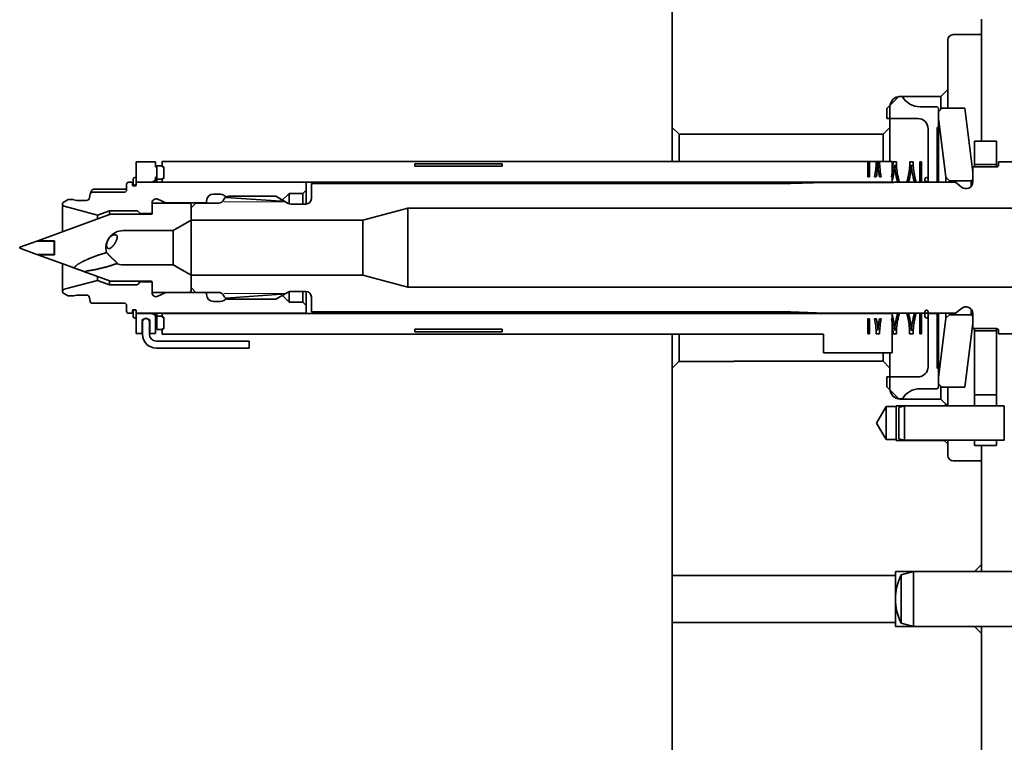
# Model space of a CAD drawing. Header units: millimetres. Extents: x 0 to 1189, y 0 to 841.
# Tile 23 of 28: x 868 to 940, y 493 to 545. Entities that reach past the tile are written whole.
import ezdxf

# ---------------------------------------------------------------- set-up
doc = ezdxf.new("R2010")
doc.units = ezdxf.units.MM
doc.layers.add('1', color=7, linetype='Continuous')

msp = doc.modelspace()

# ---------------------------------------------------------------- linework, layer by layer
at = {"layer": '1', "color": 253, "linetype": 'Continuous', "lineweight": 35}
for p, q in [((915.974, 572.246), (915.974, 537.346)), ((938.464, 545.226), (938.464, 544.096)), ((938.464, 544.096), (936.414, 544.096)), ((936.014, 543.696), (936.014, 540.098)), ((935.514, 539.598), (932.56, 539.598)), ((936.014, 540.098), (935.514, 539.598)), ((931.81, 538.848), (931.81, 537.346)), ((916.474, 536.846), (915.974, 537.346)), ((931.31, 536.846), (931.81, 537.346)), ((931.31, 536.846), (916.474, 536.846)), ((897.232, 534.71), (897.232, 534.521)), ((903.582, 534.71), (897.232, 534.71)), ((903.582, 534.521), (897.232, 534.521)), ((903.582, 534.521), (903.582, 534.71)), ((897.232, 522.671), (903.582, 522.671)), ((897.232, 522.671), (897.232, 522.482)), ((897.232, 522.482), (903.582, 522.482)), ((903.582, 522.482), (903.582, 522.671)), ((915.974, 519.846), (916.445, 520.317)), ((916.445, 520.317), (916.474, 520.361)), ((916.445, 520.317), (920.449, 520.317)), ((920.449, 520.317), (920.449, 520.346)), ((920.449, 520.346), (931.31, 520.346)), ((931.81, 519.846), (931.31, 520.346)), ((915.974, 519.846), (915.974, 504.747)), ((931.81, 519.846), (931.81, 518.343)), ((932.56, 517.593), (935.514, 517.593)), ((935.514, 517.593), (935.884, 517.223)), ((931.539, 517.046), (930.818, 515.846)), ((932.264, 517.046), (931.539, 517.046)), ((935.764, 517.103), (932.264, 517.103)), ((932.264, 517.103), (932.264, 517.046)), ((935.884, 517.223), (935.764, 517.103)), ((930.818, 515.846), (931.539, 514.646)), ((931.539, 514.646), (932.264, 514.646)), ((932.264, 514.646), (932.264, 514.588)), ((932.264, 514.588), (935.764, 514.588)), ((935.764, 514.588), (936.014, 514.338)), ((936.014, 514.338), (936.014, 513.496)), ((936.414, 513.096), (938.464, 513.096)), ((938.464, 513.096), (938.464, 505.547)), ((938.464, 505.547), (937.964, 505.047)), ((932.214, 504.747), (915.974, 504.747)), ((937.964, 505.047), (932.214, 505.047)), ((932.214, 505.047), (932.214, 504.747)), ((915.974, 501.347), (915.974, 437.346)), ((915.974, 501.347), (932.214, 501.347)), ((932.214, 501.347), (932.214, 501.047)), ((932.214, 501.047), (937.964, 501.047)), ((937.964, 501.047), (938.464, 500.547)), ((938.464, 500.547), (938.464, 444.096))]:
    msp.add_line(p, q, dxfattribs=at)
at = {"layer": '1', "color": 11, "linetype": 'Continuous', "lineweight": 35}
for p, q in [((932.462, 539.593), (931.587, 538.718)), ((932.712, 539.593), (932.462, 539.593)), ((935.237, 538.846), (934.009, 538.846)), ((935.337, 538.746), (935.237, 538.846)), ((935.337, 537.346), (935.337, 538.746)), ((931.587, 538.718), (931.587, 537.996)), ((933.837, 537.996), (931.587, 537.996)), ((935.337, 537.346), (935.237, 537.346)), ((935.237, 537.346), (935.237, 533.473)), ((934.587, 533.473), (934.587, 537.246)), ((934.587, 533.473), (934.687, 533.373)), ((935.137, 533.373), (934.687, 533.373)), ((935.137, 533.373), (935.237, 533.473)), ((934.687, 523.818), (934.587, 523.718)), ((934.587, 519.946), (934.587, 523.718)), ((934.687, 523.818), (935.137, 523.818)), ((935.237, 523.718), (935.137, 523.818)), ((935.237, 523.718), (935.237, 519.846)), ((935.237, 519.846), (935.337, 519.846)), ((935.337, 518.446), (935.337, 519.846)), ((931.587, 519.196), (931.587, 518.473)), ((931.587, 519.196), (933.837, 519.196)), ((931.587, 518.473), (932.462, 517.598)), ((934.009, 518.346), (935.237, 518.346)), ((935.237, 518.346), (935.337, 518.446)), ((932.462, 517.598), (932.712, 517.598)), ((932.864, 517.096), (932.464, 516.988)), ((932.864, 517.096), (932.864, 517.096)), ((940.129, 517.096), (932.864, 517.096)), ((940.129, 517.096), (940.129, 517.096)), ((932.464, 514.703), (932.864, 514.596)), ((932.864, 514.596), (940.129, 514.596)), ((933.514, 505.047), (932.623, 504.808)), ((943.678, 505.047), (933.514, 505.047)), ((932.623, 501.286), (933.514, 501.047)), ((933.514, 501.047), (943.678, 501.047))]:
    msp.add_line(p, q, dxfattribs=at)
at = {"layer": '1', "color": 12, "linetype": 'Continuous', "lineweight": 35}
for p, q in [((935.337, 538.486), (935.587, 538.736)), ((935.587, 538.736), (937.264, 538.736)), ((937.264, 538.736), (937.834, 534.096)), ((935.337, 538.026), (935.337, 538.486)), ((935.337, 538.026), (935.866, 533.719)), ((936.146, 533.471), (935.866, 533.719)), ((937.834, 533.596), (937.834, 534.096)), ((936.146, 533.471), (937.709, 533.471)), ((937.709, 533.471), (937.834, 533.596)), ((935.866, 523.472), (936.146, 523.721)), ((937.709, 523.721), (936.146, 523.721)), ((937.834, 523.596), (937.709, 523.721)), ((935.866, 523.472), (935.337, 519.166)), ((937.834, 523.096), (937.264, 518.456)), ((937.834, 523.096), (937.834, 523.596)), ((935.337, 518.706), (935.337, 519.166)), ((935.587, 518.456), (935.337, 518.706)), ((937.264, 518.456), (935.587, 518.456))]:
    msp.add_line(p, q, dxfattribs=at)
at = {"layer": '1', "color": 30, "linetype": 'Continuous', "lineweight": 35}
for p, q in [((937.972, 534.646), (937.972, 536.346)), ((937.972, 536.346), (939.559, 536.346)), ((939.559, 534.646), (939.559, 536.346)), ((930.203, 534.846), (930.328, 534.846)), ((930.203, 533.756), (930.203, 534.846)), ((930.328, 534.846), (930.328, 533.756)), ((930.805, 534.846), (930.93, 534.846)), ((930.932, 534.846), (931.057, 534.846)), ((932.036, 534.846), (932.276, 534.846)), ((933.254, 534.846), (933.494, 534.846)), ((933.983, 534.846), (933.983, 533.756)), ((933.983, 534.846), (934.108, 534.846)), ((934.108, 533.756), (934.108, 534.846)), ((939.559, 534.646), (937.972, 534.646)), ((930.203, 533.756), (930.328, 533.756)), ((930.687, 533.756), (930.817, 533.756)), ((931.051, 533.756), (931.176, 533.756)), ((931.917, 533.756), (932.042, 533.756)), ((932.269, 533.756), (932.394, 533.756)), ((933.135, 533.756), (933.26, 533.756)), ((933.488, 533.756), (933.613, 533.756)), ((933.983, 533.756), (934.108, 533.756)), ((930.203, 522.346), (930.203, 523.436)), ((930.328, 523.436), (930.203, 523.436)), ((930.328, 523.436), (930.328, 522.346)), ((930.824, 523.436), (930.687, 523.436)), ((931.176, 523.436), (931.051, 523.436)), ((932.042, 523.436), (931.917, 523.436)), ((932.394, 523.436), (932.269, 523.436)), ((933.258, 523.436), (933.129, 523.436)), ((933.613, 523.436), (933.488, 523.436)), ((933.983, 523.436), (933.983, 522.346)), ((934.108, 523.436), (933.983, 523.436)), ((934.108, 522.346), (934.108, 523.436)), ((930.328, 522.346), (930.203, 522.346)), ((931.057, 522.346), (930.805, 522.346)), ((932.276, 522.346), (932.036, 522.346)), ((933.494, 522.346), (933.242, 522.346)), ((934.108, 522.346), (933.983, 522.346)), ((937.972, 517.896), (937.972, 522.546)), ((939.559, 522.546), (937.972, 522.546)), ((939.559, 517.896), (939.559, 522.546)), ((937.972, 517.896), (939.559, 517.896)), ((937.972, 514.596), (937.972, 514.221)), ((939.559, 514.596), (939.559, 514.221)), ((939.559, 514.221), (937.972, 514.221))]:
    msp.add_line(p, q, dxfattribs=at)
at = {"layer": '1', "color": 3, "linetype": 'Continuous', "lineweight": 35}
for p, q in [((876.974, 534.833), (876.974, 533.367)), ((878.374, 534.833), (876.974, 534.833)), ((878.374, 534.483), (878.374, 534.833)), ((878.374, 534.483), (878.474, 534.483)), ((878.474, 534.548), (878.474, 533.576)), ((878.849, 534.548), (878.474, 534.548)), ((878.474, 533.718), (878.474, 534.483)), ((878.849, 534.487), (878.849, 534.871)), ((878.849, 534.871), (931.974, 534.871)), ((878.849, 534.487), (878.849, 534.548)), ((878.974, 534.487), (878.849, 534.487)), ((878.974, 534.487), (878.849, 534.487)), ((878.974, 533.637), (878.974, 534.487)), ((878.974, 533.637), (878.974, 534.487)), ((931.974, 534.871), (931.974, 533.373)), ((937.834, 534.471), (937.834, 533.389)), ((939.559, 534.471), (937.834, 534.471)), ((939.709, 534.621), (939.709, 534.846)), ((940.791, 534.846), (939.709, 534.846)), ((876.746, 533.593), (876.746, 533.25)), ((876.974, 533.593), (876.974, 533.25)), ((878.124, 533.367), (876.974, 533.367)), ((878.124, 533.367), (878.374, 533.511)), ((878.474, 533.718), (878.374, 533.718)), ((878.374, 533.511), (878.374, 533.718)), ((878.474, 533.64), (878.374, 533.64)), ((878.474, 533.576), (878.849, 533.576)), ((878.849, 533.637), (878.974, 533.637)), ((878.849, 533.576), (878.849, 533.637)), ((878.849, 533.373), (878.849, 533.637)), ((878.849, 533.637), (878.974, 533.637)), ((931.974, 533.373), (878.849, 533.373)), ((889.714, 533.258), (889.714, 532.171)), ((924.584, 533.258), (889.714, 533.258)), ((927.09, 533.346), (924.584, 533.258)), ((932.084, 533.346), (927.09, 533.346)), ((932.084, 533.366), (932.084, 533.346)), ((936.584, 533.366), (932.084, 533.366)), ((934.358, 533.422), (934.358, 533.593)), ((934.587, 533.422), (934.358, 533.422)), ((934.587, 533.422), (934.587, 533.593)), ((936.584, 533.366), (937.013, 533.006)), ((887.118, 532.346), (883.709, 532.346)), ((887.118, 532.346), (888.021, 531.824)), ((881.314, 531.843), (880.964, 531.493)), ((882.967, 531.843), (881.314, 531.843)), ((889.314, 531.771), (888.221, 531.771)), ((880.964, 531.493), (880.964, 530.596)), ((893.464, 530.596), (896.73, 531.471)), ((940.964, 531.471), (896.73, 531.471)), ((880.964, 530.596), (893.464, 530.596)), ((880.964, 526.596), (880.964, 525.698)), ((893.464, 526.596), (880.964, 526.596)), ((896.73, 525.721), (893.464, 526.596)), ((880.964, 525.698), (881.314, 525.348)), ((881.314, 525.348), (882.967, 525.348)), ((888.021, 525.367), (887.118, 524.846)), ((888.221, 525.421), (889.314, 525.421)), ((896.73, 525.721), (940.964, 525.721)), ((883.709, 524.846), (887.118, 524.846)), ((889.714, 525.021), (889.714, 523.933)), ((876.746, 523.941), (876.746, 523.598)), ((876.974, 523.941), (876.974, 523.598)), ((876.974, 523.824), (878.124, 523.824)), ((876.974, 523.824), (876.974, 522.358)), ((878.374, 523.68), (878.124, 523.824)), ((878.849, 523.818), (931.974, 523.818)), ((878.849, 523.554), (878.849, 523.818)), ((889.714, 523.933), (924.584, 523.933)), ((924.584, 523.933), (927.09, 523.846)), ((927.09, 523.846), (932.084, 523.846)), ((931.974, 523.818), (931.974, 520.946)), ((932.084, 523.846), (932.084, 523.826)), ((932.084, 523.826), (936.584, 523.826)), ((934.358, 523.598), (934.358, 523.941)), ((934.587, 523.598), (934.587, 523.941)), ((937.013, 524.185), (936.584, 523.826)), ((937.834, 523.802), (937.834, 522.721)), ((877.674, 523.472), (877.399, 523.358)), ((877.399, 523.358), (877.399, 522.358)), ((877.949, 523.358), (877.674, 523.472)), ((877.949, 522.358), (877.949, 523.358)), ((878.374, 522.358), (878.374, 523.68)), ((878.849, 523.616), (878.474, 523.616)), ((878.474, 523.616), (878.474, 522.643)), ((878.849, 523.554), (878.849, 523.616)), ((878.974, 523.554), (878.849, 523.554)), ((878.974, 523.554), (878.849, 523.554)), ((878.974, 522.704), (878.974, 523.554)), ((878.974, 522.704), (878.974, 523.554)), ((876.974, 522.358), (877.399, 522.358)), ((877.949, 522.358), (878.374, 522.358)), ((878.474, 522.643), (878.849, 522.643)), ((878.849, 522.704), (878.974, 522.704)), ((878.849, 522.643), (878.849, 522.704)), ((878.849, 522.321), (878.849, 522.704)), ((878.849, 522.704), (878.974, 522.704)), ((926.974, 522.321), (878.849, 522.321)), ((926.974, 520.946), (926.974, 522.321)), ((937.834, 522.721), (939.559, 522.721)), ((939.709, 522.346), (939.709, 522.571)), ((939.709, 522.346), (940.791, 522.346)), ((931.974, 520.946), (926.974, 520.946))]:
    msp.add_line(p, q, dxfattribs=at)
at = {"layer": '1', "color": 2, "linetype": 'Continuous', "lineweight": 35}
for p, q in [((876.269, 532.731), (876.269, 533.212)), ((876.644, 533.362), (876.419, 533.362)), ((876.694, 533.312), (876.694, 533.161)), ((876.924, 533.111), (876.744, 533.111)), ((876.974, 533.312), (876.974, 533.161)), ((889.339, 533.362), (877.024, 533.362)), ((889.339, 532.796), (889.339, 533.362)), ((873.577, 532.24), (873.624, 532.505)), ((873.624, 532.505), (873.625, 532.509)), ((873.772, 532.63), (876.169, 532.63)), ((876.177, 532.852), (873.871, 532.852)), ((876.169, 532.63), (876.269, 532.731)), ((883.089, 532.496), (882.589, 532.496)), ((888.089, 532.546), (887.517, 531.973)), ((889.089, 532.546), (888.089, 532.546)), ((889.089, 532.546), (889.339, 532.796)), ((871.614, 531.807), (871.614, 531.762)), ((872.014, 532.096), (871.664, 531.893)), ((874.147, 530.968), (871.725, 531.617)), ((872.014, 532.096), (872.394, 532.096)), ((872.433, 532.09), (872.622, 532.04)), ((873.331, 532.033), (872.674, 532.033)), ((878.124, 531.856), (878.124, 531.158)), ((878.174, 531.841), (878.124, 531.791)), ((878.124, 531.791), (878.124, 531.083)), ((880.864, 531.841), (878.174, 531.841)), ((878.551, 532.127), (879.134, 531.856)), ((882.089, 531.856), (879.134, 531.856)), ((880.964, 531.741), (880.864, 531.841)), ((880.964, 530.596), (880.964, 531.741)), ((882.089, 531.996), (882.089, 531.856)), ((883.518, 532.253), (887.517, 531.973)), ((875.097, 531.033), (869.805, 529.107)), ((874.147, 530.968), (875.019, 531.286)), ((877.02, 531.286), (875.019, 531.286)), ((878.074, 531.033), (875.097, 531.033)), ((877.264, 531.083), (877.091, 531.256)), ((878.049, 531.083), (877.264, 531.083)), ((878.049, 531.083), (878.124, 531.158)), ((879.665, 529.846), (880.964, 530.596)), ((879.665, 529.846), (876.014, 529.846)), ((869.728, 529.079), (868.489, 528.628)), ((871.009, 529.079), (869.728, 529.079)), ((871.024, 529.107), (869.805, 529.107)), ((871.009, 528.61), (871.009, 529.079)), ((871.024, 529.107), (871.024, 528.61)), ((868.489, 528.628), (868.489, 528.563)), ((868.489, 528.563), (869.728, 528.112)), ((869.728, 528.112), (871.009, 528.112)), ((869.805, 528.084), (872.307, 527.173)), ((869.805, 528.084), (871.024, 528.084)), ((871.024, 528.61), (871.009, 528.61)), ((871.009, 528.582), (871.024, 528.582)), ((871.009, 528.112), (871.009, 528.582)), ((871.024, 528.582), (871.024, 528.084)), ((875.548, 527.436), (875.544, 527.438)), ((876.014, 527.346), (879.665, 527.346)), ((880.964, 526.596), (879.665, 527.346)), ((873.359, 526.79), (875.097, 526.158)), ((880.964, 525.451), (880.964, 526.596)), ((871.725, 525.574), (874.147, 526.223)), ((875.019, 525.906), (874.147, 526.223)), ((875.019, 525.906), (877.02, 525.906)), ((875.097, 526.158), (878.074, 526.158)), ((877.091, 525.935), (877.264, 526.108)), ((877.264, 526.108), (878.049, 526.108)), ((878.124, 526.033), (878.049, 526.108)), ((878.124, 526.108), (878.124, 525.401)), ((878.124, 526.033), (878.124, 525.336)), ((871.614, 525.429), (871.614, 525.384)), ((871.664, 525.298), (872.014, 525.096)), ((872.622, 525.151), (872.433, 525.101)), ((872.674, 525.158), (873.331, 525.158)), ((878.124, 525.401), (878.174, 525.351)), ((878.174, 525.351), (880.864, 525.351)), ((879.134, 525.336), (878.551, 525.064)), ((879.134, 525.336), (882.089, 525.336)), ((880.864, 525.351), (880.964, 525.451)), ((882.089, 525.336), (882.089, 525.196)), ((887.517, 525.218), (883.518, 524.938)), ((887.517, 525.218), (888.089, 524.646)), ((872.394, 525.096), (872.014, 525.096)), ((873.624, 524.686), (873.577, 524.951)), ((876.169, 524.561), (873.772, 524.561)), ((876.269, 524.46), (876.169, 524.561)), ((876.269, 523.979), (876.269, 524.46)), ((882.589, 524.696), (883.089, 524.696)), ((888.089, 524.646), (889.089, 524.646)), ((889.339, 524.396), (889.089, 524.646)), ((876.419, 523.829), (876.644, 523.829)), ((876.694, 524.031), (876.694, 523.879)), ((876.744, 524.081), (876.924, 524.081)), ((876.974, 524.031), (876.974, 523.879)), ((877.024, 523.829), (889.339, 523.829)), ((889.339, 523.829), (889.339, 524.396))]:
    msp.add_line(p, q, dxfattribs=at)
at = {"layer": '1', "color": 251, "linetype": 'Continuous', "lineweight": 13}
for p, q in [((883.338, 531.932), (887.835, 531.932)), ((883.338, 525.26), (887.835, 525.26))]:
    msp.add_line(p, q, dxfattribs=at)
at = {"layer": '1', "color": 192, "linetype": 'Continuous', "lineweight": 35}
for p, q in [((877.424, 522.301), (877.424, 523.201)), ((877.924, 523.201), (877.924, 522.301)), ((885.174, 521.801), (878.424, 521.801)), ((885.174, 521.301), (885.174, 521.801)), ((878.424, 521.301), (885.174, 521.301))]:
    msp.add_line(p, q, dxfattribs=at)
at = {"layer": '1', "color": 253, "linetype": 'Continuous', "lineweight": 35}
for centre, radius, start, end in [((936.414, 543.696), 0.4, 90, 180), ((932.56, 538.848), 0.75, 90, 180), ((932.56, 518.343), 0.75, 180, 270), ((936.414, 513.496), 0.4, 180, 270)]:
    msp.add_arc(centre, radius, start, end, dxfattribs=at)
at = {"layer": '1', "color": 11, "linetype": 'Continuous', "lineweight": 35}
for centre, radius, start, end in [((934.009, 540.346), 1.5, 210.11033, 270), ((933.837, 537.246), 0.75, 0, 90), ((933.837, 519.946), 0.75, 270, 0), ((934.009, 516.846), 1.5, 90, 149.88967), ((936.214, 503.047), 4, 153.87791, 206.12209)]:
    msp.add_arc(centre, radius, start, end, dxfattribs=at)
at = {"layer": '1', "color": 30, "linetype": 'Continuous', "lineweight": 35}
for centre, radius, start, end in [((925.747, 534.846), 5.058, 347.55522, 0), ((925.622, 534.846), 5.308, 348.15007, 0), ((935.996, 534.846), 5.064, 180, 192.42991), ((936.121, 534.846), 5.064, 180, 192.42991), ((926.972, 534.846), 5.064, 347.57009, 0), ((927.097, 534.846), 5.064, 347.57009, 357.45369), ((937.215, 534.846), 5.064, 182.54631, 192.42991), ((937.34, 534.846), 5.064, 180, 192.42991), ((928.19, 534.846), 5.064, 347.57009, 0), ((928.315, 534.846), 5.064, 347.57009, 357.45369), ((938.433, 534.846), 5.064, 182.54631, 192.42991), ((938.558, 534.846), 5.064, 180, 192.42991), ((925.747, 522.346), 5.058, 0, 12.44478), ((925.872, 522.346), 5.07, 2.54407, 12.41508), ((935.996, 522.346), 5.064, 167.57009, 177.45294), ((936.121, 522.346), 5.064, 167.57009, 180), ((926.972, 522.346), 5.064, 0, 12.42991), ((927.097, 522.346), 5.064, 2.54631, 12.42991), ((937.215, 522.346), 5.064, 167.57009, 177.45369), ((937.34, 522.346), 5.064, 167.57009, 180), ((927.94, 522.346), 5.303, 0, 11.86241), ((928.065, 522.306), 5.314, 2.66368, 12.2693), ((938.433, 522.346), 5.064, 167.57009, 177.65026), ((938.558, 522.346), 5.064, 167.57009, 180)]:
    msp.add_arc(centre, radius, start, end, dxfattribs=at)
at = {"layer": '1', "color": 3, "linetype": 'Continuous', "lineweight": 35}
for centre, radius, start, end in [((939.559, 534.621), 0.15, 270, 0), ((876.86, 533.593), 0.114, 0, 180), ((876.86, 533.25), 0.114, 180, 0), ((934.472, 533.593), 0.114, 0, 180), ((937.334, 533.389), 0.5, 230, 0), ((883.709, 531.946), 0.4, 90, 158.1687), ((882.967, 532.243), 0.4, 270, 338.1687), ((888.221, 532.171), 0.4, 240, 270), ((889.314, 532.171), 0.4, 270, 0), ((882.967, 524.948), 0.4, 21.8313, 90), ((888.221, 525.021), 0.4, 90, 120), ((889.314, 525.021), 0.4, 0, 90), ((883.709, 525.246), 0.4, 201.8313, 270), ((876.86, 523.941), 0.114, 0, 180), ((934.472, 523.941), 0.114, 0, 180), ((937.334, 523.802), 0.5, 0, 130), ((876.86, 523.598), 0.114, 180, 0), ((934.472, 523.598), 0.114, 180, 0), ((939.559, 522.571), 0.15, 0, 90)]:
    msp.add_arc(centre, radius, start, end, dxfattribs=at)
at = {"layer": '1', "color": 2, "linetype": 'Continuous', "lineweight": 35}
for centre, radius, start, end in [((876.419, 533.212), 0.15, 90, 180), ((876.644, 533.312), 0.05, 0, 90), ((876.744, 533.161), 0.05, 180, 270), ((876.924, 533.161), 0.05, 270, 0), ((877.024, 533.312), 0.05, 90, 180), ((873.871, 532.702), 0.15, 90, 145.91183), ((882.589, 531.996), 0.5, 90, 180), ((883.089, 531.996), 0.5, 30.94767, 90), ((871.714, 531.807), 0.1, 120, 180), ((871.764, 531.762), 0.15, 180, 255), ((872.394, 531.946), 0.15, 75, 90), ((872.674, 532.233), 0.2, 255, 270), ((873.331, 532.283), 0.25, 270, 350), ((878.424, 531.856), 0.3, 65, 180), ((877.02, 531.186), 0.1, 45, 90), ((878.074, 531.083), 0.05, 270, 0), ((876.014, 528.596), 1.25, 90, 196.14358), ((876.014, 528.596), 1.25, 247.88097, 270), ((877.02, 526.006), 0.1, 270, 315), ((878.074, 526.108), 0.05, 0, 90), ((871.764, 525.429), 0.15, 105, 180), ((871.714, 525.384), 0.1, 180, 240), ((872.674, 524.958), 0.2, 90, 105), ((873.331, 524.908), 0.25, 10, 90), ((878.424, 525.336), 0.3, 180, 295), ((882.589, 525.196), 0.5, 180, 270), ((872.394, 525.246), 0.15, 270, 285), ((883.089, 525.196), 0.5, 270, 329.05233), ((876.419, 523.979), 0.15, 180, 270), ((876.644, 523.879), 0.05, 270, 0), ((876.744, 524.031), 0.05, 90, 180), ((876.924, 524.031), 0.05, 0, 90), ((877.024, 523.879), 0.05, 180, 270)]:
    msp.add_arc(centre, radius, start, end, dxfattribs=at)
at = {"layer": '1', "color": 192, "linetype": 'Continuous', "lineweight": 35}
for centre, radius, start, end in [((877.674, 523.201), 0.25, 0, 180), ((878.424, 522.301), 1, 180, 270), ((878.424, 522.301), 0.5, 180, 270)]:
    msp.add_arc(centre, radius, start, end, dxfattribs=at)
at = {"layer": '1', "color": 253, "linetype": 'Continuous', "lineweight": 35}
for points, knots in [([(938.464, 536.346), (938.464, 537.852), (938.464, 540.47), (938.464, 542.447), (938.464, 543.678), (938.464, 544.096)], [0, 0, 0.19432, 0.532092, 0.787269, 0.94609, 1, 1]), ([(935.514, 539.598), (935.514, 539.179), (935.514, 538.663)], [0, 0, 0.447991, 1, 1]), ([(936.014, 540.098), (936.014, 539.944), (936.014, 538.736)], [0, 0, 0.113117, 1, 1]), ([(915.974, 534.871), (915.974, 535.733), (915.974, 536.933), (915.974, 537.346)], [0, 0, 0.348373, 0.833138, 1, 1]), ([(931.81, 537.346), (931.81, 537.242), (931.81, 536.426), (931.81, 534.87)], [0, 0, 0.041969, 0.371679, 1, 1]), ([(916.474, 536.846), (916.474, 536.336), (916.474, 534.871)], [0, 0, 0.257991, 1, 1]), ([(931.31, 534.871), (931.31, 536.336), (931.31, 536.846)], [0, 0, 0.742033, 1, 1]), ([(915.974, 519.846), (915.974, 519.949), (915.974, 520.766), (915.974, 522.321)], [0, 0, 0.041985, 0.371706, 1, 1]), ([(916.474, 522.321), (916.474, 521.544), (916.474, 520.552), (916.474, 520.362)], [0, 0, 0.396513, 0.903056, 1, 1]), ([(931.81, 520.945), (931.81, 520.34), (931.81, 519.846)], [0, 0, 0.550201, 1, 1]), ([(916.474, 520.362), (916.474, 520.362), (916.474, 520.361)], [0, 0, 0.472136, 1, 1]), ([(935.514, 518.528), (935.514, 518.012), (935.514, 517.593)], [0, 0, 0.551968, 1, 1]), ([(936.014, 518.456), (936.014, 517.347), (936.014, 517.121)], [0, 0, 0.830793, 1, 1]), ([(931.539, 517.046), (931.539, 516.927), (931.539, 516.113), (931.539, 515.097), (931.539, 514.646)], [0, 0, 0.049506, 0.388731, 0.811741, 1, 1]), ([(932.264, 514.646), (932.264, 514.764), (932.264, 515.579), (932.264, 516.594), (932.264, 517.046)], [0, 0, 0.049506, 0.388748, 0.811741, 1, 1]), ([(935.884, 517.223), (935.918, 517.197), (935.937, 517.182), (935.959, 517.165), (935.972, 517.155), (935.985, 517.144), (936.014, 517.121)], [0, 0, 0.260023, 0.402577, 0.574601, 0.671356, 0.774364, 1, 1]), ([(938.464, 513.096), (938.464, 513.222), (938.464, 514.221)], [0, 0, 0.11232, 1, 1]), ([(915.974, 504.747), (915.974, 504.349), (915.974, 503.342), (915.974, 502.197), (915.974, 501.744), (915.974, 501.347)], [0, 0, 0.116972, 0.413183, 0.750006, 0.883028, 1, 1]), ([(932.214, 504.747), (932.214, 504.349), (932.214, 503.342), (932.214, 502.197), (932.214, 501.744), (932.214, 501.347)], [0, 0, 0.116972, 0.413183, 0.750006, 0.883028, 1, 1])]:
    msp.add_open_spline(points, degree=1, knots=knots, dxfattribs=at)
at = {"layer": '1', "color": 11, "linetype": 'Continuous', "lineweight": 35}
for points, knots in [([(935.337, 537.346), (935.337, 537.226), (935.337, 536.286), (935.337, 534.51), (935.337, 533.365)], [0, 0, 0.030119, 0.266113, 0.712409, 1, 1]), ([(935.337, 523.825), (935.337, 522.681), (935.337, 520.905), (935.337, 519.965), (935.337, 519.846)], [0, 0, 0.2876, 0.733891, 0.969876, 1, 1]), ([(932.464, 516.988), (932.464, 516.553), (932.464, 515.587), (932.464, 514.815), (932.464, 514.703)], [0, 0, 0.190482, 0.612904, 0.950711, 1, 1]), ([(932.864, 517.096), (932.864, 516.619), (932.864, 516.118), (932.864, 515.064), (932.864, 514.596)], [0, 0, 0.190485, 0.390958, 0.812607, 1, 1]), ([(940.129, 517.096), (940.129, 516.968), (940.129, 516.118), (940.129, 515.064), (940.129, 514.596)], [0, 0, 0.051015, 0.390958, 0.812607, 1, 1]), ([(932.623, 504.808), (932.623, 504.702), (932.623, 503.927), (932.623, 502.741), (932.623, 502.166), (932.623, 501.392), (932.623, 501.286)], [0, 0, 0.030153, 0.25, 0.586831, 0.75, 0.969847, 1, 1]), ([(933.514, 505.047), (933.514, 504.926), (933.514, 504.047), (933.514, 502.699), (933.514, 501.515), (933.514, 501.047)], [0, 0, 0.030158, 0.25, 0.586827, 0.883025, 1, 1])]:
    msp.add_open_spline(points, degree=1, knots=knots, dxfattribs=at)
at = {"layer": '1', "color": 30, "linetype": 'Continuous', "lineweight": 35}
for points in [[(937.972, 534.646), (937.972, 534.471)], [(939.559, 534.646), (939.559, 534.471)], [(933.983, 533.366), (933.983, 533.756)], [(934.108, 533.366), (934.108, 533.756)], [(933.983, 523.436), (933.983, 523.826)], [(934.108, 523.436), (934.108, 523.826)], [(937.972, 522.546), (937.972, 522.721)], [(939.559, 522.546), (939.559, 522.721)], [(937.972, 517.096), (937.972, 517.896)], [(939.559, 517.096), (939.559, 517.896)]]:
    msp.add_open_spline(points, degree=1, dxfattribs=at)
for points, knots in [([(932.042, 533.756), (932.035, 533.726), (932.027, 533.689), (932.014, 533.637), (932.006, 533.605), (931.997, 533.569), (931.987, 533.53), (931.975, 533.488), (931.974, 533.485)], [0, 0, 0.108767, 0.245422, 0.438301, 0.555736, 0.686764, 0.831109, 0.988922, 1, 1]), ([(932.269, 533.756), (932.276, 533.726), (932.285, 533.689), (932.297, 533.637), (932.305, 533.605), (932.314, 533.569), (932.324, 533.53), (932.336, 533.488), (932.37, 533.372)], [0, 0, 0.076512, 0.172641, 0.308321, 0.39098, 0.483152, 0.584637, 0.695705, 1, 1]), ([(932.496, 533.369), (932.461, 533.487), (932.439, 533.568), (932.422, 533.635), (932.41, 533.687), (932.401, 533.725), (932.398, 533.738), (932.396, 533.748), (932.394, 533.756)], [0, 0, 0.308227, 0.517856, 0.690103, 0.824954, 0.922161, 0.956208, 0.980512, 1, 1]), ([(933.135, 533.756), (933.129, 533.726), (933.12, 533.689), (933.108, 533.637), (933.1, 533.605), (933.091, 533.569), (933.08, 533.53), (933.069, 533.488), (933.035, 533.372)], [0, 0, 0.076511, 0.172593, 0.308271, 0.390929, 0.483099, 0.584584, 0.69565, 1, 1]), ([(933.159, 533.369), (933.193, 533.487), (933.215, 533.568), (933.232, 533.635), (933.245, 533.687), (933.253, 533.725), (933.256, 533.738), (933.259, 533.748), (933.26, 533.756)], [0, 0, 0.308225, 0.517907, 0.690102, 0.825001, 0.922161, 0.956208, 0.980512, 1, 1]), ([(933.488, 533.756), (933.494, 533.726), (933.503, 533.689), (933.515, 533.637), (933.523, 533.605), (933.532, 533.569), (933.543, 533.53), (933.554, 533.488), (933.588, 533.372)], [0, 0, 0.076507, 0.172631, 0.308303, 0.390958, 0.483124, 0.584603, 0.695665, 1, 1]), ([(933.714, 533.369), (933.679, 533.487), (933.658, 533.568), (933.641, 533.635), (933.628, 533.687), (933.619, 533.725), (933.616, 533.738), (933.614, 533.748), (933.613, 533.754), (933.613, 533.756)], [0, 0, 0.308226, 0.517856, 0.690103, 0.824953, 0.92216, 0.956208, 0.980467, 0.995128, 1, 1]), ([(931.976, 523.702), (932.014, 523.556), (932.026, 523.504), (932.035, 523.466), (932.038, 523.453), (932.04, 523.443), (932.042, 523.436)], [0, 0, 0.549139, 0.74533, 0.886754, 0.936288, 0.971647, 1, 1]), ([(932.371, 523.822), (932.336, 523.704), (932.314, 523.623), (932.297, 523.556), (932.285, 523.504), (932.276, 523.466), (932.273, 523.453), (932.271, 523.443), (932.27, 523.437), (932.269, 523.436)], [0, 0, 0.308127, 0.517856, 0.690103, 0.824953, 0.92216, 0.956208, 0.980467, 0.995128, 1, 1]), ([(932.394, 523.436), (932.401, 523.465), (932.41, 523.502), (932.422, 523.555), (932.43, 523.586), (932.439, 523.622), (932.449, 523.661), (932.461, 523.703), (932.495, 523.819)], [0, 0, 0.076511, 0.172742, 0.308421, 0.390979, 0.483098, 0.584636, 0.695648, 1, 1]), ([(933.032, 523.823), (933.06, 523.724), (933.082, 523.637), (933.1, 523.565), (933.107, 523.535), (933.115, 523.497), (933.118, 523.487), (933.119, 523.482), (933.12, 523.477), (933.121, 523.472), (933.122, 523.468), (933.129, 523.436)], [0, 0, 0.255918, 0.481395, 0.666656, 0.744318, 0.841847, 0.869303, 0.88207, 0.894141, 0.905604, 0.916416, 1, 1]), ([(933.258, 523.436), (933.251, 523.466), (933.242, 523.505), (933.236, 523.53), (933.229, 523.56), (933.212, 523.629), (933.189, 523.714), (933.159, 523.818)], [0, 0, 0.079919, 0.18051, 0.246228, 0.322408, 0.504594, 0.726189, 1, 1]), ([(933.589, 523.822), (933.555, 523.704), (933.533, 523.623), (933.516, 523.556), (933.503, 523.504), (933.491, 523.453), (933.488, 523.437), (933.488, 523.436)], [0, 0, 0.30807, 0.517854, 0.690051, 0.82495, 0.956205, 0.99508, 1, 1]), ([(933.613, 523.436), (933.619, 523.465), (933.628, 523.502), (933.64, 523.555), (933.648, 523.586), (933.657, 523.622), (933.668, 523.661), (933.679, 523.703), (933.713, 523.819)], [0, 0, 0.076511, 0.172743, 0.308422, 0.39098, 0.483099, 0.584638, 0.695706, 1, 1])]:
    msp.add_open_spline(points, degree=1, knots=knots, dxfattribs=at)
at = {"layer": '1', "color": 12, "linetype": 'Continuous', "lineweight": 35}
for points in [[(935.866, 533.366), (935.866, 533.719)], [(936.146, 533.366), (936.146, 533.471)], [(937.709, 533.058), (937.709, 533.471)], [(935.866, 523.472), (935.866, 523.826)], [(936.146, 523.721), (936.146, 523.826)], [(937.709, 523.721), (937.709, 524.133)]]:
    msp.add_open_spline(points, degree=1, dxfattribs=at)
at = {"layer": '1', "color": 3, "linetype": 'Continuous', "lineweight": 35}
for points in [[(876.746, 533.111), (876.746, 533.25)], [(878.124, 533.362), (878.124, 533.367)], [(878.374, 533.511), (878.374, 533.362)], [(878.474, 533.362), (878.474, 533.576)], [(878.849, 533.362), (878.849, 533.373)], [(931.974, 533.346), (931.974, 533.373)], [(934.358, 533.366), (934.358, 533.422)], [(934.587, 533.366), (934.587, 533.422)], [(876.746, 523.941), (876.746, 524.081)], [(878.124, 523.824), (878.124, 523.829)], [(878.374, 523.829), (878.374, 523.68)], [(878.474, 523.616), (878.474, 523.829)], [(878.849, 523.818), (878.849, 523.829)], [(931.974, 523.818), (931.974, 523.846)], [(877.479, 523.358), (877.399, 523.358)], [(877.949, 523.358), (877.869, 523.358)]]:
    msp.add_open_spline(points, degree=1, dxfattribs=at)
at = {"layer": '1', "color": 11, "linetype": 'Continuous', "lineweight": 35}
for points in [[(934.687, 533.373), (934.687, 533.366)], [(935.137, 533.366), (935.137, 533.373)], [(935.237, 533.473), (935.237, 533.365)], [(934.687, 523.826), (934.687, 523.818)], [(935.137, 523.818), (935.137, 523.826)], [(935.237, 523.825), (935.237, 523.718)]]:
    msp.add_open_spline(points, degree=1, dxfattribs=at)
at = {"layer": '1', "color": 2, "linetype": 'Continuous', "lineweight": 35}
for points, knots in [([(873.772, 532.63), (873.759, 532.629), (873.746, 532.628), (873.74, 532.626), (873.733, 532.625), (873.727, 532.623), (873.721, 532.621), (873.708, 532.616), (873.697, 532.61), (873.691, 532.606), (873.686, 532.602), (873.68, 532.598), (873.675, 532.594), (873.666, 532.585), (873.657, 532.576), (873.653, 532.571), (873.649, 532.565), (873.645, 532.56), (873.642, 532.554), (873.636, 532.542), (873.631, 532.53), (873.629, 532.524), (873.627, 532.518), (873.625, 532.511), (873.624, 532.505)], [0, 0, 0.062861, 0.125024, 0.156233, 0.187358, 0.218464, 0.249987, 0.312598, 0.374653, 0.405916, 0.437155, 0.468551, 0.499933, 0.562421, 0.624789, 0.655802, 0.687122, 0.718416, 0.749949, 0.812435, 0.874564, 0.905589, 0.937127, 0.968443, 1, 1]), ([(873.742, 532.784), (873.725, 532.757), (873.708, 532.731), (873.682, 532.682), (873.66, 532.631), (873.643, 532.585), (873.63, 532.536), (873.628, 532.523), (873.626, 532.509)], [0, 0, 0.105244, 0.209556, 0.393551, 0.577109, 0.742713, 0.908566, 0.95413, 1, 1]), ([(873.744, 532.782), (873.745, 532.784), (873.747, 532.786)], [0, 0, 0.499031, 1, 1]), ([(876.232, 532.869), (876.203, 532.856), (876.19, 532.854), (876.177, 532.854)], [0, 0, 0.553181, 0.772367, 1, 1]), ([(876.267, 532.933), (876.265, 532.911), (876.255, 532.894)], [0, 0, 0.533382, 1, 1]), ([(889.339, 532.796), (889.339, 532.329), (889.339, 531.771)], [0, 0, 0.455114, 1, 1]), ([(871.614, 529.766), (871.614, 531.098), (871.614, 531.52)], [0, 0, 0.759264, 1, 1]), ([(880.964, 530.596), (880.964, 530.486), (880.964, 529.679), (880.964, 528.41)], [0, 0, 0.050169, 0.419269, 1, 1]), ([(875.433, 529.547), (875.466, 529.542), (875.497, 529.531), (875.504, 529.528), (875.511, 529.524), (875.518, 529.52), (875.524, 529.515), (875.536, 529.505), (875.547, 529.493), (875.556, 529.481), (875.564, 529.467), (875.568, 529.459), (875.571, 529.451), (875.574, 529.443), (875.576, 529.435), (875.58, 529.417), (875.583, 529.399), (875.584, 529.39), (875.584, 529.38), (875.584, 529.37), (875.584, 529.36), (875.581, 529.318), (875.573, 529.274), (875.57, 529.263), (875.567, 529.251), (875.564, 529.24), (875.561, 529.229), (875.554, 529.206), (875.546, 529.182), (875.538, 529.159), (875.529, 529.136), (875.524, 529.124), (875.519, 529.112), (875.514, 529.1), (875.508, 529.088), (875.486, 529.041), (875.462, 528.995), (875.449, 528.972), (875.435, 528.949), (875.422, 528.926), (875.408, 528.903), (875.379, 528.859), (875.349, 528.817), (875.333, 528.796), (875.318, 528.776), (875.31, 528.766), (875.302, 528.756), (875.294, 528.746), (875.286, 528.737), (875.253, 528.7), (875.22, 528.666), (875.203, 528.651), (875.186, 528.635), (875.178, 528.628), (875.169, 528.621), (875.161, 528.614), (875.152, 528.608), (875.119, 528.584), (875.086, 528.565), (875.069, 528.556), (875.053, 528.549), (875.045, 528.546), (875.037, 528.544), (875.029, 528.541), (875.021, 528.539), (874.99, 528.534), (874.961, 528.533), (874.954, 528.534), (874.947, 528.535), (874.94, 528.537), (874.933, 528.539), (874.92, 528.544), (874.907, 528.55), (874.885, 528.566), (874.864, 528.588), (874.86, 528.594), (874.855, 528.601), (874.851, 528.608), (874.847, 528.615), (874.84, 528.63), (874.834, 528.646), (874.828, 528.664), (874.823, 528.682), (874.821, 528.692), (874.819, 528.702), (874.818, 528.712), (874.817, 528.722), (874.815, 528.743), (874.814, 528.765), (874.813, 528.788), (874.814, 528.811), (874.819, 528.858), (874.827, 528.907), (874.832, 528.932), (874.838, 528.957), (874.845, 528.982), (874.852, 529.007), (874.87, 529.057), (874.891, 529.106), (874.896, 529.118), (874.902, 529.13), (874.908, 529.142), (874.914, 529.154), (874.926, 529.177), (874.939, 529.2), (874.953, 529.222), (874.967, 529.244), (874.975, 529.255), (874.982, 529.266), (874.99, 529.276), (874.997, 529.287), (875.029, 529.327), (875.062, 529.364), (875.08, 529.381), (875.097, 529.398), (875.106, 529.406), (875.115, 529.414), (875.124, 529.422), (875.133, 529.43), (875.17, 529.458), (875.208, 529.482), (875.227, 529.493), (875.246, 529.503), (875.256, 529.508), (875.265, 529.513), (875.275, 529.517), (875.285, 529.521), (875.323, 529.534), (875.361, 529.543), (875.379, 529.546), (875.397, 529.547), (875.406, 529.548), (875.415, 529.548), (875.42, 529.548), (875.424, 529.548), (875.428, 529.548), (875.433, 529.547)], [0, 0, 0.012292, 0.024009, 0.026884, 0.029769, 0.032647, 0.035492, 0.041158, 0.046831, 0.052569, 0.058465, 0.061482, 0.06456, 0.067693, 0.070837, 0.077309, 0.084017, 0.087477, 0.091018, 0.094616, 0.098303, 0.113522, 0.129641, 0.133843, 0.138074, 0.142349, 0.146647, 0.15537, 0.164223, 0.173221, 0.182386, 0.186997, 0.191671, 0.196355, 0.201037, 0.219901, 0.238951, 0.248544, 0.258212, 0.267879, 0.27749, 0.296532, 0.315406, 0.324775, 0.334092, 0.33874, 0.343354, 0.34794, 0.352449, 0.370175, 0.38729, 0.395623, 0.403827, 0.407855, 0.411868, 0.415814, 0.419714, 0.434608, 0.448555, 0.45521, 0.461669, 0.464814, 0.467923, 0.470966, 0.473947, 0.485267, 0.495877, 0.498441, 0.501023, 0.503572, 0.506121, 0.51116, 0.516174, 0.526338, 0.537111, 0.539923, 0.542816, 0.545733, 0.548699, 0.554812, 0.561177, 0.567822, 0.574764, 0.578359, 0.582001, 0.585702, 0.589449, 0.597109, 0.60503, 0.613183, 0.621611, 0.638979, 0.656906, 0.666094, 0.675457, 0.684896, 0.694359, 0.713429, 0.732681, 0.73755, 0.74239, 0.747229, 0.752041, 0.761629, 0.771175, 0.780672, 0.790167, 0.794884, 0.799611, 0.804324, 0.809048, 0.827531, 0.845604, 0.854506, 0.863315, 0.867706, 0.87207, 0.876407, 0.880728, 0.897552, 0.913814, 0.921777, 0.929601, 0.933475, 0.937331, 0.941162, 0.944953, 0.959669, 0.973657, 0.980448, 0.987071, 0.990341, 0.993579, 0.995198, 0.996787, 0.998408, 1, 1]), ([(879.665, 528.48), (879.665, 528.992), (879.665, 529.739), (879.665, 529.846)], [0, 0, 0.375386, 0.921969, 1, 1]), ([(874.813, 528.248), (874.167, 528.045), (873.568, 527.818), (873.059, 527.586), (872.679, 527.364), (872.454, 527.168)], [0, 0, 0.259193, 0.504008, 0.717648, 0.886016, 1, 1]), ([(874.813, 528.248), (874.813, 528.249), (874.814, 528.249), (874.814, 528.249), (874.818, 528.246), (874.825, 528.238), (874.828, 528.236), (874.83, 528.233), (874.833, 528.23), (874.836, 528.227), (874.843, 528.22), (874.85, 528.212), (874.859, 528.203), (874.868, 528.193), (874.872, 528.188), (874.877, 528.183), (874.883, 528.177), (874.888, 528.171), (874.911, 528.147), (874.936, 528.12), (874.943, 528.113), (874.956, 528.098), (874.964, 528.09), (874.978, 528.075), (874.993, 528.059), (875.025, 528.027), (875.058, 527.993), (875.066, 527.984), (875.075, 527.976), (875.084, 527.967), (875.093, 527.958), (875.11, 527.94), (875.129, 527.922), (875.165, 527.886), (875.203, 527.85), (875.212, 527.841), (875.231, 527.822), (875.241, 527.813), (875.26, 527.795), (875.318, 527.74), (875.374, 527.687), (875.392, 527.67), (875.402, 527.661), (875.411, 527.652), (875.419, 527.644), (875.428, 527.635), (875.462, 527.602), (875.493, 527.571), (875.521, 527.541), (875.544, 527.515), (875.554, 527.503), (875.562, 527.491), (875.569, 527.481), (875.575, 527.471), (875.579, 527.463), (875.582, 527.455), (875.584, 527.449), (875.584, 527.443), (875.583, 527.439), (875.581, 527.435), (875.578, 527.433), (875.574, 527.432), (875.569, 527.431), (875.563, 527.432), (875.559, 527.432), (875.556, 527.433), (875.554, 527.434), (875.552, 527.434), (875.55, 527.435), (875.548, 527.436)], [0, 0, 0.000497, 0.000725, 0.001087, 0.00526, 0.014253, 0.017293, 0.02051, 0.024078, 0.027849, 0.03627, 0.045646, 0.05603, 0.067418, 0.073503, 0.079788, 0.086323, 0.093036, 0.121771, 0.153541, 0.161935, 0.179275, 0.188198, 0.206416, 0.225111, 0.263955, 0.304655, 0.31513, 0.325682, 0.336359, 0.347111, 0.368791, 0.390597, 0.434763, 0.479736, 0.491093, 0.514009, 0.525442, 0.54831, 0.616111, 0.682786, 0.704725, 0.715555, 0.726336, 0.736914, 0.747418, 0.787866, 0.825926, 0.860486, 0.890679, 0.904145, 0.91641, 0.927377, 0.936937, 0.945168, 0.952155, 0.957928, 0.962667, 0.966548, 0.96996, 0.973356, 0.977165, 0.981653, 0.986934, 0.989833, 0.992987, 0.994685, 0.996393, 0.998191, 1, 1]), ([(879.665, 527.346), (879.665, 527.494), (879.665, 528.48)], [0, 0, 0.131042, 1, 1]), ([(880.964, 528.41), (880.964, 527.117), (880.964, 526.596)], [0, 0, 0.712473, 1, 1]), ([(871.614, 525.429), (871.614, 525.569), (871.614, 526.613), (871.614, 527.425)], [0, 0, 0.069918, 0.593, 1, 1]), ([(873.321, 526.894), (874.003, 527.007), (874.771, 527.195), (875.544, 527.438)], [0, 0, 0.301788, 0.646443, 1, 1]), ([(872.307, 527.173), (872.325, 527.168), (872.343, 527.163), (872.362, 527.159), (872.381, 527.156), (872.39, 527.155), (872.4, 527.155), (872.409, 527.155), (872.419, 527.155), (872.428, 527.157), (872.438, 527.159), (872.442, 527.16), (872.447, 527.162), (872.451, 527.165), (872.454, 527.168)], [0, 0, 0.125053, 0.249135, 0.373236, 0.497054, 0.559695, 0.622149, 0.685075, 0.748098, 0.810975, 0.873935, 0.905079, 0.936867, 0.968161, 1, 1]), ([(873.359, 526.79), (873.34, 526.797), (873.326, 526.803), (873.311, 526.808), (873.296, 526.814), (873.25, 526.831), (873.219, 526.843), (873.187, 526.855), (873.139, 526.874), (873.106, 526.886), (873.089, 526.893), (873.022, 526.918), (872.955, 526.943), (872.888, 526.968), (872.82, 526.992), (872.786, 527.004), (872.752, 527.016), (872.719, 527.028), (872.685, 527.04), (872.618, 527.064), (872.487, 527.11), (872.423, 527.132), (872.307, 527.173)], [0, 0, 0.018009, 0.031874, 0.046041, 0.060317, 0.104059, 0.133924, 0.164282, 0.21082, 0.242331, 0.258278, 0.321947, 0.385841, 0.449866, 0.513966, 0.546124, 0.578269, 0.61032, 0.642264, 0.705346, 0.829298, 0.890091, 1, 1]), ([(873.321, 526.894), (873.316, 526.893), (873.311, 526.892), (873.306, 526.891), (873.301, 526.889), (873.296, 526.887), (873.291, 526.884), (873.289, 526.883), (873.287, 526.881), (873.285, 526.879), (873.284, 526.877), (873.283, 526.875), (873.282, 526.872), (873.281, 526.87), (873.28, 526.867), (873.28, 526.864), (873.281, 526.862), (873.281, 526.859), (873.282, 526.856), (873.283, 526.851), (873.286, 526.847), (873.288, 526.842), (873.291, 526.838), (873.298, 526.83), (873.306, 526.822), (873.314, 526.816), (873.322, 526.81), (873.331, 526.804), (873.34, 526.799), (873.35, 526.794), (873.359, 526.79)], [0, 0, 0.031227, 0.062296, 0.093274, 0.12442, 0.156192, 0.187408, 0.203372, 0.219007, 0.23482, 0.250354, 0.266195, 0.282067, 0.297556, 0.313466, 0.329193, 0.344943, 0.36061, 0.376221, 0.407844, 0.439048, 0.470345, 0.501695, 0.564276, 0.626802, 0.689037, 0.750939, 0.813216, 0.875002, 0.937516, 1, 1]), ([(889.339, 525.42), (889.339, 524.862), (889.339, 524.396)], [0, 0, 0.544867, 1, 1]), ([(873.624, 524.686), (873.627, 524.674), (873.631, 524.661), (873.636, 524.649), (873.642, 524.637), (873.649, 524.626), (873.657, 524.616), (873.661, 524.611), (873.666, 524.606), (873.67, 524.601), (873.675, 524.597), (873.686, 524.589), (873.697, 524.582), (873.702, 524.578), (873.708, 524.576), (873.714, 524.573), (873.721, 524.57), (873.733, 524.566), (873.746, 524.564), (873.752, 524.562), (873.759, 524.562), (873.766, 524.561), (873.772, 524.561)], [0, 0, 0.062663, 0.125035, 0.187167, 0.24983, 0.312651, 0.374976, 0.405733, 0.437103, 0.468609, 0.500029, 0.562367, 0.624752, 0.655762, 0.687005, 0.718366, 0.749997, 0.812182, 0.874546, 0.905937, 0.937121, 0.968593, 1, 1])]:
    msp.add_open_spline(points, degree=1, knots=knots, dxfattribs=at)
for points in [[(888.089, 531.793), (888.089, 532.546)], [(889.089, 531.771), (889.089, 532.546)], [(871.614, 531.52), (871.614, 531.762)], [(879.134, 531.841), (879.134, 531.856)], [(882.089, 531.843), (882.089, 531.856)], [(874.147, 530.687), (874.147, 530.968)], [(875.019, 531.005), (875.019, 531.286)], [(877.264, 531.033), (877.264, 531.083)], [(878.049, 531.033), (878.049, 531.083)], [(869.805, 529.107), (869.805, 529.079)], [(869.805, 528.112), (869.805, 528.084)], [(874.147, 526.223), (874.147, 526.504)], [(875.019, 525.906), (875.019, 526.186)], [(877.264, 526.108), (877.264, 526.158)], [(878.049, 526.108), (878.049, 526.158)], [(879.134, 525.336), (879.134, 525.351)], [(882.089, 525.336), (882.089, 525.348)], [(888.089, 524.646), (888.089, 525.398)], [(889.089, 524.646), (889.089, 525.42)]]:
    msp.add_open_spline(points, degree=1, dxfattribs=at)
at = {"layer": '1', "color": 3, "linetype": 'Continuous', "lineweight": 35}
for points, knots in [([(896.73, 525.721), (896.73, 526.177), (896.73, 527.401), (896.73, 529.005), (896.73, 530.478), (896.73, 531.354), (896.73, 531.471)], [0, 0, 0.079368, 0.292294, 0.571157, 0.827431, 0.979746, 1, 1]), ([(880.964, 526.596), (880.964, 526.716), (880.964, 527.596), (880.964, 528.943), (880.964, 530.128), (880.964, 530.596)], [0, 0, 0.030158, 0.25, 0.586827, 0.883025, 1, 1]), ([(893.464, 526.596), (893.464, 526.716), (893.464, 527.596), (893.464, 528.943), (893.464, 530.128), (893.464, 530.596)], [0, 0, 0.030158, 0.25, 0.586827, 0.883025, 1, 1]), ([(877.399, 522.358), (877.401, 522.358), (877.407, 522.358), (877.411, 522.359), (877.415, 522.359), (877.42, 522.359), (877.422, 522.359)], [0, 0, 0.058455, 0.365013, 0.521975, 0.711724, 0.927051, 1, 1]), ([(877.925, 522.359), (877.928, 522.359), (877.937, 522.359), (877.944, 522.358), (877.946, 522.358), (877.948, 522.358), (877.949, 522.358), (877.949, 522.358)], [0, 0, 0.133529, 0.510188, 0.780736, 0.87667, 0.945117, 0.986208, 1, 1])]:
    msp.add_open_spline(points, degree=1, knots=knots, dxfattribs=at)
at = {"layer": '1', "color": 253, "linetype": 'Continuous', "lineweight": 35}
for points in [[(931.31, 520.346), (931.31, 520.946)], [(920.449, 520.346), (920.449, 520.362)], [(935.764, 517.103), (935.764, 517.096)], [(936.014, 517.121), (936.014, 517.096)], [(935.764, 514.596), (935.764, 514.588)], [(936.014, 514.596), (936.014, 514.338)], [(938.464, 505.547), (938.464, 505.047)], [(938.464, 501.047), (938.464, 500.547)]]:
    msp.add_open_spline(points, degree=1, dxfattribs=at)

doc.saveas('drawing.dxf')
